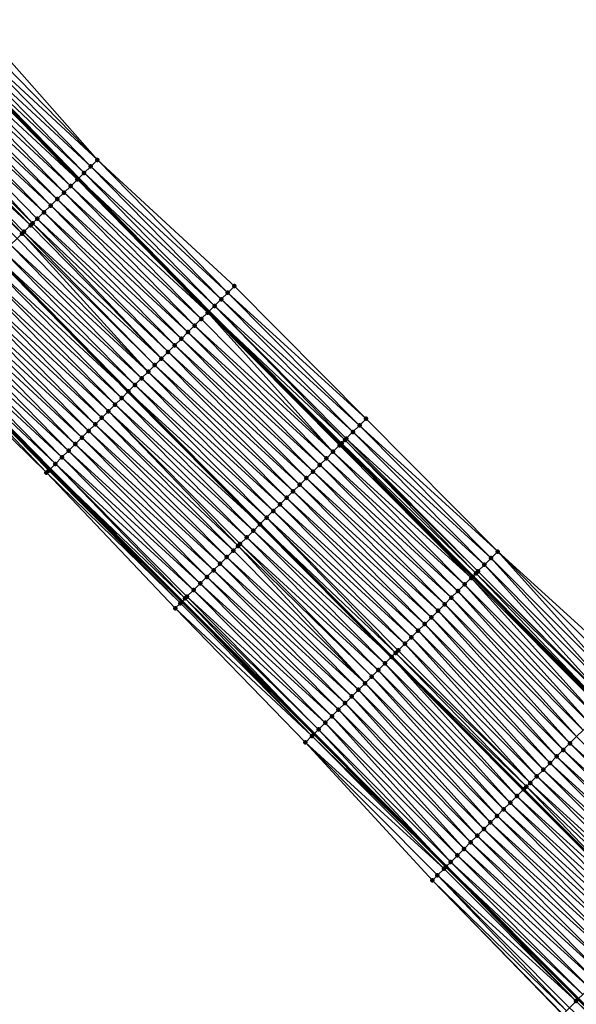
# Model space of a CAD drawing. Header units: feet. Extents: x 2010743 to 2022806, y 818705 to 837694.
# Tile 69 of 256: x 2015088 to 2015148, y 820658 to 820763. Entities that reach past the tile are written whole.
import ezdxf

# ---------------------------------------------------------------- set-up
doc = ezdxf.new("R2010")
doc.units = ezdxf.units.FT
doc.header["$MEASUREMENT"] = 0
for name, color, linetype, lineweight in [('EP_Travel Lane', 172, 'Continuous', 53), ('Road Shots', 141, 'Continuous', 100), ('STRIPING', 60, 'Continuous', 53)]:
    doc.layers.add(name, color=color, linetype=linetype, lineweight=lineweight)
doc.layers.add('I-77-MM17-21_NB-Surface-Border', color=7, linetype='Continuous')
doc.layers.add('I-77-MM17-21_NB-Surface-TIN', color=7, linetype='Continuous')

msp = doc.modelspace()

# ---------------------------------------------------------------- linework, layer by layer
at = {"layer": 'EP_Travel Lane'}
for points in [[(2015080.7, 820760.62, 257.02), (2015094.64, 820746.28, 256.82), (2015108.59, 820732.05, 256.6), (2015122.71, 820717.89, 256.38), (2015136.83, 820703.72, 256.19), (2015150.9, 820689.54, 255.98), (2015164.98, 820675.34, 255.82), (2015179.06, 820661.23, 255.56), (2015193.26, 820647.15, 255.31), (2015207.46, 820633.07, 255.17), (2015221.81, 820619.59, 255.01), (2015236.45, 820605.95, 254.82)], [(2015077.52, 820729.52, 257.54), (2015091.62, 820715.2, 257.28), (2015105.73, 820701.03, 257.09), (2015119.85, 820686.87, 256.85), (2015133.99, 820672.68, 256.68), (2015148.11, 820658.52, 256.48), (2015162.32, 820644.32, 256.29), (2015176.54, 820630.25, 256.12), (2015190.75, 820616.18, 255.89), (2015205.61, 820602.19, 255.7), (2015220.25, 820588.56, 255.51)]]:
    msp.add_polyline3d(points, dxfattribs=at)
at = {"layer": 'I-77-MM17-21_NB-Surface-Border', "color": 3, "linetype": 'Continuous', "lineweight": -3}
for points in [[(2015083.4, 820763.26, 256.89), (2015096.67, 820748.26, 256.7), (2015111.33, 820734.77, 256.45), (2015125.41, 820720.57, 256.28), (2015139.5, 820706.37, 256.09), (2015154.3, 820692.93, 255.85), (2015168.41, 820678.77, 255.7), (2015182.49, 820664.7, 255.48), (2015196.7, 820650.63, 255.22), (2015210.21, 820635.85, 255.01)], [(2015204.72, 820601.23, 255.74), (2015188.72, 820614.13, 255.98), (2015174.6, 820628.29, 256.16), (2015160.52, 820642.5, 256.36), (2015146.43, 820656.84, 256.57), (2015132.51, 820671.2, 256.75), (2015118.93, 820685.96, 256.89), (2015105, 820700.31, 257.12), (2015091.22, 820714.81, 257.3), (2015076.86, 820728.88, 257.55)]]:
    msp.add_polyline3d(points, dxfattribs=at)
at = {"layer": 'I-77-MM17-21_NB-Surface-TIN', "color": 128, "linetype": 'Continuous', "lineweight": -3}
for points in [[(2015096.67, 820748.26, 256.7), (2015083.4, 820763.26, 256.89), (2015082.69, 820762.56, 256.93)], [(2015096.67, 820748.26, 256.7), (2015082.69, 820762.56, 256.93), (2015081.97, 820761.86, 256.97)], [(2015095.24, 820746.87, 256.79), (2015081.26, 820761.16, 257), (2015080.7, 820760.62, 257.02)], [(2015095.96, 820747.56, 256.75), (2015081.97, 820761.86, 256.97), (2015081.26, 820761.16, 257)], [(2015095.24, 820746.87, 256.79), (2015095.96, 820747.56, 256.75), (2015081.26, 820761.16, 257)], [(2015095.96, 820747.56, 256.75), (2015096.67, 820748.26, 256.7), (2015081.97, 820761.86, 256.97)], [(2015094.53, 820746.17, 256.82), (2015080.54, 820760.46, 257.03), (2015079.83, 820759.76, 257.07)], [(2015080.54, 820760.46, 257.03), (2015094.64, 820746.28, 256.82), (2015080.7, 820760.62, 257.02)], [(2015094.53, 820746.17, 256.82), (2015094.64, 820746.28, 256.82), (2015080.54, 820760.46, 257.03)], [(2015095.24, 820746.87, 256.79), (2015080.7, 820760.62, 257.02), (2015094.64, 820746.28, 256.82)], [(2015093.1, 820744.77, 256.88), (2015079.11, 820759.06, 257.1), (2015078.4, 820758.37, 257.13)], [(2015093.81, 820745.47, 256.85), (2015079.83, 820759.76, 257.07), (2015079.11, 820759.06, 257.1)], [(2015093.1, 820744.77, 256.88), (2015093.81, 820745.47, 256.85), (2015079.11, 820759.06, 257.1)], [(2015093.81, 820745.47, 256.85), (2015094.53, 820746.17, 256.82), (2015079.83, 820759.76, 257.07)], [(2015092.38, 820744.07, 256.91), (2015078.4, 820758.37, 257.13), (2015077.68, 820757.67, 257.16)], [(2015092.38, 820744.07, 256.91), (2015093.1, 820744.77, 256.88), (2015078.4, 820758.37, 257.13)], [(2015090.95, 820742.67, 256.98), (2015076.97, 820756.97, 257.18), (2015076.25, 820756.27, 257.21)], [(2015091.67, 820743.37, 256.95), (2015077.68, 820757.67, 257.16), (2015076.97, 820756.97, 257.18)], [(2015090.95, 820742.67, 256.98), (2015091.67, 820743.37, 256.95), (2015076.97, 820756.97, 257.18)], [(2015091.67, 820743.37, 256.95), (2015092.38, 820744.07, 256.91), (2015077.68, 820757.67, 257.16)], [(2015089.74, 820741.48, 257.03), (2015076.25, 820756.27, 257.21), (2015075.54, 820755.57, 257.24)], [(2015089.74, 820741.48, 257.03), (2015090.24, 820741.97, 257.01), (2015076.25, 820756.27, 257.21)], [(2015090.24, 820741.97, 257.01), (2015090.95, 820742.67, 256.98), (2015076.25, 820756.27, 257.21)], [(2015088.61, 820740.38, 257.08), (2015074.83, 820754.87, 257.28), (2015074.11, 820754.17, 257.31)], [(2015089.52, 820741.27, 257.04), (2015075.54, 820755.57, 257.24), (2015074.83, 820754.87, 257.28)], [(2015088.61, 820740.38, 257.08), (2015088.81, 820740.57, 257.07), (2015074.83, 820754.87, 257.28)], [(2015088.81, 820740.57, 257.07), (2015089.52, 820741.27, 257.04), (2015074.83, 820754.87, 257.28)], [(2015089.52, 820741.27, 257.04), (2015089.74, 820741.48, 257.03), (2015075.54, 820755.57, 257.24)], [(2015088.09, 820739.87, 257.09), (2015088.61, 820740.38, 257.08), (2015074.11, 820754.17, 257.31)], [(2015110.62, 820734.06, 256.49), (2015096.67, 820748.26, 256.7), (2015095.96, 820747.56, 256.75)], [(2015110.62, 820734.06, 256.49), (2015111.33, 820734.77, 256.45), (2015096.67, 820748.26, 256.7)], [(2015109.91, 820733.36, 256.54), (2015095.96, 820747.56, 256.75), (2015095.24, 820746.87, 256.79)], [(2015109.91, 820733.36, 256.54), (2015110.62, 820734.06, 256.49), (2015095.96, 820747.56, 256.75)], [(2015108.47, 820731.93, 256.6), (2015094.53, 820746.17, 256.82), (2015093.81, 820745.47, 256.85)], [(2015094.53, 820746.17, 256.82), (2015108.59, 820732.05, 256.6), (2015094.64, 820746.28, 256.82)], [(2015108.49, 820731.95, 256.6), (2015108.59, 820732.05, 256.6), (2015094.53, 820746.17, 256.82)], [(2015108.47, 820731.93, 256.6), (2015108.49, 820731.95, 256.6), (2015094.53, 820746.17, 256.82)], [(2015109.2, 820732.65, 256.57), (2015095.24, 820746.87, 256.79), (2015094.64, 820746.28, 256.82)], [(2015109.2, 820732.65, 256.57), (2015094.64, 820746.28, 256.82), (2015108.59, 820732.05, 256.6)], [(2015109.2, 820732.65, 256.57), (2015109.91, 820733.36, 256.54), (2015095.24, 820746.87, 256.79)], [(2015107.78, 820731.25, 256.63), (2015093.81, 820745.47, 256.85), (2015093.1, 820744.77, 256.88)], [(2015107.78, 820731.25, 256.63), (2015108.47, 820731.93, 256.6), (2015093.81, 820745.47, 256.85)], [(2015106.36, 820729.84, 256.68), (2015092.38, 820744.07, 256.91), (2015091.67, 820743.37, 256.95)], [(2015107.07, 820730.54, 256.66), (2015093.1, 820744.77, 256.88), (2015092.38, 820744.07, 256.91)], [(2015106.36, 820729.84, 256.68), (2015107.07, 820730.54, 256.66), (2015092.38, 820744.07, 256.91)], [(2015107.07, 820730.54, 256.66), (2015107.78, 820731.25, 256.63), (2015093.1, 820744.77, 256.88)], [(2015105.65, 820729.13, 256.71), (2015091.67, 820743.37, 256.95), (2015090.95, 820742.67, 256.98)], [(2015105.65, 820729.13, 256.71), (2015106.36, 820729.84, 256.68), (2015091.67, 820743.37, 256.95)], [(2015104.23, 820727.72, 256.77), (2015090.24, 820741.97, 257.01), (2015089.74, 820741.48, 257.03)], [(2015104.94, 820728.43, 256.74), (2015090.95, 820742.67, 256.98), (2015090.24, 820741.97, 257.01)], [(2015104.23, 820727.72, 256.77), (2015104.94, 820728.43, 256.74), (2015090.24, 820741.97, 257.01)], [(2015104.94, 820728.43, 256.74), (2015105.65, 820729.13, 256.71), (2015090.95, 820742.67, 256.98)], [(2015103.52, 820727.02, 256.8), (2015089.52, 820741.27, 257.04), (2015088.81, 820740.57, 257.07)], [(2015103.52, 820727.02, 256.8), (2015089.74, 820741.48, 257.03), (2015089.52, 820741.27, 257.04)], [(2015103.52, 820727.02, 256.8), (2015104.23, 820727.72, 256.77), (2015089.74, 820741.48, 257.03)], [(2015102.1, 820725.61, 256.86), (2015088.09, 820739.87, 257.09), (2015087.38, 820739.17, 257.12)], [(2015102.1, 820725.61, 256.86), (2015088.61, 820740.38, 257.08), (2015088.09, 820739.87, 257.09)], [(2015102.81, 820726.31, 256.83), (2015088.81, 820740.57, 257.07), (2015088.61, 820740.38, 257.08)], [(2015102.1, 820725.61, 256.86), (2015102.81, 820726.31, 256.83), (2015088.61, 820740.38, 257.08)], [(2015102.81, 820726.31, 256.83), (2015103.52, 820727.02, 256.8), (2015088.81, 820740.57, 257.07)], [(2015101.39, 820724.91, 256.89), (2015087.38, 820739.17, 257.12), (2015086.66, 820738.47, 257.15)], [(2015101.39, 820724.91, 256.89), (2015102.1, 820725.61, 256.86), (2015087.38, 820739.17, 257.12)], [(2015085.23, 820737.07, 257.22), (2015099.97, 820723.5, 256.94), (2015085.95, 820737.77, 257.18)], [(2015100.68, 820724.2, 256.92), (2015086.66, 820738.47, 257.15), (2015085.95, 820737.77, 257.18)], [(2015100.68, 820724.2, 256.92), (2015085.95, 820737.77, 257.18), (2015099.97, 820723.5, 256.94)], [(2015100.68, 820724.2, 256.92), (2015101.39, 820724.91, 256.89), (2015086.66, 820738.47, 257.15)], [(2015099.27, 820722.79, 256.97), (2015085.23, 820737.07, 257.22), (2015084.52, 820736.37, 257.25)], [(2015099.27, 820722.79, 256.97), (2015099.97, 820723.5, 256.94), (2015085.23, 820737.07, 257.22)], [(2015097.85, 820721.38, 257.03), (2015083.81, 820735.67, 257.28), (2015083.09, 820734.97, 257.31)], [(2015098.56, 820722.09, 257.01), (2015084.52, 820736.37, 257.25), (2015083.81, 820735.67, 257.28)], [(2015097.85, 820721.38, 257.03), (2015098.56, 820722.09, 257.01), (2015083.81, 820735.67, 257.28)], [(2015098.56, 820722.09, 257.01), (2015099.27, 820722.79, 256.97), (2015084.52, 820736.37, 257.25)], [(2015097.14, 820720.68, 257.06), (2015083.09, 820734.97, 257.31), (2015082.38, 820734.28, 257.34)], [(2015097.14, 820720.68, 257.06), (2015097.85, 820721.38, 257.03), (2015083.09, 820734.97, 257.31)], [(2015125.41, 820720.57, 256.28), (2015111.33, 820734.77, 256.45), (2015110.62, 820734.06, 256.49)], [(2015095.72, 820719.27, 257.12), (2015081.66, 820733.58, 257.37), (2015080.95, 820732.88, 257.4)], [(2015096.43, 820719.97, 257.09), (2015082.38, 820734.28, 257.34), (2015081.66, 820733.58, 257.37)], [(2015095.72, 820719.27, 257.12), (2015096.43, 820719.97, 257.09), (2015081.66, 820733.58, 257.37)], [(2015096.43, 820719.97, 257.09), (2015097.14, 820720.68, 257.06), (2015082.38, 820734.28, 257.34)], [(2015124.71, 820719.86, 256.31), (2015110.62, 820734.06, 256.49), (2015109.91, 820733.36, 256.54)], [(2015124.71, 820719.86, 256.31), (2015125.41, 820720.57, 256.28), (2015110.62, 820734.06, 256.49)], [(2015095.01, 820718.57, 257.15), (2015080.95, 820732.88, 257.4), (2015080.23, 820732.18, 257.43)], [(2015095.01, 820718.57, 257.15), (2015095.72, 820719.27, 257.12), (2015080.95, 820732.88, 257.4)], [(2015123.14, 820718.31, 256.38), (2015109.2, 820732.65, 256.57), (2015108.59, 820732.05, 256.6)], [(2015124, 820719.16, 256.34), (2015109.91, 820733.36, 256.54), (2015109.2, 820732.65, 256.57)], [(2015123.14, 820718.31, 256.38), (2015123.29, 820718.46, 256.37), (2015109.2, 820732.65, 256.57)], [(2015123.29, 820718.46, 256.37), (2015124, 820719.16, 256.34), (2015109.2, 820732.65, 256.57)], [(2015124, 820719.16, 256.34), (2015124.71, 820719.86, 256.31), (2015109.91, 820733.36, 256.54)], [(2015093.59, 820717.16, 257.21), (2015079.52, 820731.48, 257.47), (2015078.8, 820730.78, 257.5)], [(2015094.3, 820717.86, 257.18), (2015080.23, 820732.18, 257.43), (2015079.52, 820731.48, 257.47)], [(2015093.59, 820717.16, 257.21), (2015094.3, 820717.86, 257.18), (2015079.52, 820731.48, 257.47)], [(2015094.3, 820717.86, 257.18), (2015095.01, 820718.57, 257.15), (2015080.23, 820732.18, 257.43)], [(2015121.87, 820717.05, 256.41), (2015108.47, 820731.93, 256.6), (2015107.78, 820731.25, 256.63)], [(2015122.58, 820717.75, 256.38), (2015108.49, 820731.95, 256.6), (2015108.47, 820731.93, 256.6)], [(2015121.87, 820717.05, 256.41), (2015122.58, 820717.75, 256.38), (2015108.47, 820731.93, 256.6)], [(2015122.58, 820717.75, 256.38), (2015108.59, 820732.05, 256.6), (2015108.49, 820731.95, 256.6)], [(2015122.79, 820717.96, 256.38), (2015123.14, 820718.31, 256.38), (2015108.59, 820732.05, 256.6)], [(2015122.79, 820717.96, 256.38), (2015108.59, 820732.05, 256.6), (2015122.71, 820717.89, 256.38)], [(2015122.58, 820717.75, 256.38), (2015122.71, 820717.89, 256.38), (2015108.59, 820732.05, 256.6)], [(2015092.88, 820716.45, 257.24), (2015078.8, 820730.78, 257.5), (2015078.09, 820730.08, 257.53)], [(2015092.88, 820716.45, 257.24), (2015093.59, 820717.16, 257.21), (2015078.8, 820730.78, 257.5)], [(2015121.16, 820716.34, 256.44), (2015107.07, 820730.54, 256.66), (2015106.36, 820729.84, 256.68)], [(2015121.87, 820717.05, 256.41), (2015107.78, 820731.25, 256.63), (2015107.07, 820730.54, 256.66)], [(2015121.16, 820716.34, 256.44), (2015121.87, 820717.05, 256.41), (2015107.07, 820730.54, 256.66)], [(2015091.22, 820714.81, 257.3), (2015077.37, 820729.38, 257.55), (2015076.86, 820728.88, 257.55)], [(2015091.49, 820715.08, 257.29), (2015077.52, 820729.52, 257.54), (2015077.37, 820729.38, 257.55)], [(2015091.22, 820714.81, 257.3), (2015091.46, 820715.04, 257.29), (2015077.37, 820729.38, 257.55)], [(2015091.46, 820715.04, 257.29), (2015091.49, 820715.08, 257.29), (2015077.37, 820729.38, 257.55)], [(2015092.17, 820715.75, 257.26), (2015078.09, 820730.08, 257.53), (2015077.52, 820729.52, 257.54)], [(2015092.17, 820715.75, 257.26), (2015077.52, 820729.52, 257.54), (2015091.62, 820715.2, 257.28)], [(2015091.49, 820715.08, 257.29), (2015091.62, 820715.2, 257.28), (2015077.52, 820729.52, 257.54)], [(2015092.17, 820715.75, 257.26), (2015092.88, 820716.45, 257.24), (2015078.09, 820730.08, 257.53)], [(2015120.45, 820715.64, 256.46), (2015106.36, 820729.84, 256.68), (2015105.65, 820729.13, 256.71)], [(2015120.45, 820715.64, 256.46), (2015121.16, 820716.34, 256.44), (2015106.36, 820729.84, 256.68)], [(2015119.03, 820714.23, 256.52), (2015104.94, 820728.43, 256.74), (2015104.23, 820727.72, 256.77)], [(2015119.74, 820714.93, 256.49), (2015105.65, 820729.13, 256.71), (2015104.94, 820728.43, 256.74)], [(2015119.03, 820714.23, 256.52), (2015119.74, 820714.93, 256.49), (2015104.94, 820728.43, 256.74)], [(2015119.74, 820714.93, 256.49), (2015120.45, 820715.64, 256.46), (2015105.65, 820729.13, 256.71)], [(2015118.32, 820713.52, 256.55), (2015104.23, 820727.72, 256.77), (2015103.52, 820727.02, 256.8)], [(2015118.32, 820713.52, 256.55), (2015119.03, 820714.23, 256.52), (2015104.23, 820727.72, 256.77)], [(2015116.9, 820712.12, 256.61), (2015102.81, 820726.31, 256.83), (2015102.1, 820725.61, 256.86)], [(2015117.61, 820712.82, 256.58), (2015103.52, 820727.02, 256.8), (2015102.81, 820726.31, 256.83)], [(2015116.9, 820712.12, 256.61), (2015117.61, 820712.82, 256.58), (2015102.81, 820726.31, 256.83)], [(2015117.61, 820712.82, 256.58), (2015118.32, 820713.52, 256.55), (2015103.52, 820727.02, 256.8)], [(2015116.19, 820711.41, 256.64), (2015102.1, 820725.61, 256.86), (2015101.39, 820724.91, 256.89)], [(2015116.19, 820711.41, 256.64), (2015116.9, 820712.12, 256.61), (2015102.1, 820725.61, 256.86)], [(2015114.77, 820710, 256.7), (2015100.68, 820724.2, 256.92), (2015099.97, 820723.5, 256.94)], [(2015115.48, 820710.71, 256.67), (2015101.39, 820724.91, 256.89), (2015100.68, 820724.2, 256.92)], [(2015114.77, 820710, 256.7), (2015115.48, 820710.71, 256.67), (2015100.68, 820724.2, 256.92)], [(2015115.48, 820710.71, 256.67), (2015116.19, 820711.41, 256.64), (2015101.39, 820724.91, 256.89)], [(2015099.27, 820722.79, 256.97), (2015114.06, 820709.3, 256.72), (2015099.97, 820723.5, 256.94)], [(2015114.77, 820710, 256.7), (2015099.97, 820723.5, 256.94), (2015114.06, 820709.3, 256.72)], [(2015112.64, 820707.89, 256.78), (2015098.56, 820722.09, 257.01), (2015097.85, 820721.38, 257.03)], [(2015113.35, 820708.59, 256.75), (2015099.27, 820722.79, 256.97), (2015098.56, 820722.09, 257.01)], [(2015112.64, 820707.89, 256.78), (2015113.35, 820708.59, 256.75), (2015098.56, 820722.09, 257.01)], [(2015113.35, 820708.59, 256.75), (2015114.06, 820709.3, 256.72), (2015099.27, 820722.79, 256.97)], [(2015111.72, 820706.98, 256.82), (2015097.85, 820721.38, 257.03), (2015097.14, 820720.68, 257.06)], [(2015111.72, 820706.98, 256.82), (2015111.93, 820707.19, 256.81), (2015097.85, 820721.38, 257.03)], [(2015111.93, 820707.19, 256.81), (2015112.64, 820707.89, 256.78), (2015097.85, 820721.38, 257.03)], [(2015110.51, 820705.78, 256.88), (2015096.43, 820719.97, 257.09), (2015095.72, 820719.27, 257.12)], [(2015111.22, 820706.48, 256.84), (2015097.14, 820720.68, 257.06), (2015096.43, 820719.97, 257.09)], [(2015110.51, 820705.78, 256.88), (2015111.22, 820706.48, 256.84), (2015096.43, 820719.97, 257.09)], [(2015111.22, 820706.48, 256.84), (2015111.72, 820706.98, 256.82), (2015097.14, 820720.68, 257.06)], [(2015138.79, 820705.67, 256.12), (2015124.71, 820719.86, 256.31), (2015124, 820719.16, 256.34)], [(2015139.5, 820706.37, 256.09), (2015125.41, 820720.57, 256.28), (2015124.71, 820719.86, 256.31)], [(2015138.79, 820705.67, 256.12), (2015139.5, 820706.37, 256.09), (2015124.71, 820719.86, 256.31)], [(2015109.8, 820705.07, 256.9), (2015095.72, 820719.27, 257.12), (2015095.01, 820718.57, 257.15)], [(2015109.8, 820705.07, 256.9), (2015110.51, 820705.78, 256.88), (2015095.72, 820719.27, 257.12)], [(2015138.08, 820704.96, 256.15), (2015124, 820719.16, 256.34), (2015123.29, 820718.46, 256.37)], [(2015138.08, 820704.96, 256.15), (2015138.79, 820705.67, 256.12), (2015124, 820719.16, 256.34)], [(2015108.38, 820703.66, 256.96), (2015094.3, 820717.86, 257.18), (2015093.59, 820717.16, 257.21)], [(2015109.09, 820704.37, 256.93), (2015095.01, 820718.57, 257.15), (2015094.3, 820717.86, 257.18)], [(2015108.38, 820703.66, 256.96), (2015109.09, 820704.37, 256.93), (2015094.3, 820717.86, 257.18)], [(2015109.09, 820704.37, 256.93), (2015109.8, 820705.07, 256.9), (2015095.01, 820718.57, 257.15)], [(2015136.66, 820703.55, 256.18), (2015122.58, 820717.75, 256.38), (2015121.87, 820717.05, 256.41)], [(2015136.66, 820703.55, 256.18), (2015122.71, 820717.89, 256.38), (2015122.58, 820717.75, 256.38)], [(2015122.79, 820717.96, 256.38), (2015122.71, 820717.89, 256.38), (2015136.83, 820703.72, 256.19)], [(2015136.81, 820703.7, 256.19), (2015136.83, 820703.72, 256.19), (2015122.71, 820717.89, 256.38)], [(2015136.66, 820703.55, 256.18), (2015136.81, 820703.7, 256.19), (2015122.71, 820717.89, 256.38)], [(2015137.16, 820704.05, 256.19), (2015123.14, 820718.31, 256.38), (2015122.79, 820717.96, 256.38)], [(2015137.16, 820704.05, 256.19), (2015122.79, 820717.96, 256.38), (2015136.83, 820703.72, 256.19)], [(2015137.37, 820704.26, 256.18), (2015123.29, 820718.46, 256.37), (2015123.14, 820718.31, 256.38)], [(2015137.16, 820704.05, 256.19), (2015137.37, 820704.26, 256.18), (2015123.14, 820718.31, 256.38)], [(2015137.37, 820704.26, 256.18), (2015138.08, 820704.96, 256.15), (2015123.29, 820718.46, 256.37)], [(2015107.67, 820702.96, 256.99), (2015093.59, 820717.16, 257.21), (2015092.88, 820716.45, 257.24)], [(2015107.67, 820702.96, 256.99), (2015108.38, 820703.66, 256.96), (2015093.59, 820717.16, 257.21)], [(2015135.95, 820702.85, 256.2), (2015121.87, 820717.05, 256.41), (2015121.16, 820716.34, 256.44)], [(2015135.95, 820702.85, 256.2), (2015136.66, 820703.55, 256.18), (2015121.87, 820717.05, 256.41)], [(2015106.05, 820701.35, 257.07), (2015092.17, 820715.75, 257.26), (2015091.62, 820715.2, 257.28)], [(2015106.96, 820702.25, 257.03), (2015092.88, 820716.45, 257.24), (2015092.17, 820715.75, 257.26)], [(2015106.05, 820701.35, 257.07), (2015106.25, 820701.55, 257.06), (2015092.17, 820715.75, 257.26)], [(2015106.25, 820701.55, 257.06), (2015106.96, 820702.25, 257.03), (2015092.17, 820715.75, 257.26)], [(2015106.96, 820702.25, 257.03), (2015107.67, 820702.96, 256.99), (2015092.88, 820716.45, 257.24)], [(2015134.53, 820701.44, 256.25), (2015120.45, 820715.64, 256.46), (2015119.74, 820714.93, 256.49)], [(2015135.24, 820702.14, 256.22), (2015121.16, 820716.34, 256.44), (2015120.45, 820715.64, 256.46)], [(2015134.53, 820701.44, 256.25), (2015135.24, 820702.14, 256.22), (2015120.45, 820715.64, 256.46)], [(2015135.24, 820702.14, 256.22), (2015135.95, 820702.85, 256.2), (2015121.16, 820716.34, 256.44)], [(2015105.54, 820700.84, 257.1), (2015091.46, 820715.04, 257.29), (2015091.22, 820714.81, 257.3)], [(2015105, 820700.31, 257.12), (2015105.54, 820700.84, 257.1), (2015091.22, 820714.81, 257.3)], [(2015105.54, 820700.84, 257.1), (2015091.49, 820715.08, 257.29), (2015091.46, 820715.04, 257.29)], [(2015091.49, 820715.08, 257.29), (2015105.73, 820701.03, 257.09), (2015091.62, 820715.2, 257.28)], [(2015105.54, 820700.84, 257.1), (2015105.73, 820701.03, 257.09), (2015091.49, 820715.08, 257.29)], [(2015106.05, 820701.35, 257.07), (2015091.62, 820715.2, 257.28), (2015105.73, 820701.03, 257.09)], [(2015133.82, 820700.73, 256.28), (2015119.74, 820714.93, 256.49), (2015119.03, 820714.23, 256.52)], [(2015133.82, 820700.73, 256.28), (2015134.53, 820701.44, 256.25), (2015119.74, 820714.93, 256.49)], [(2015132.4, 820699.33, 256.34), (2015118.32, 820713.52, 256.55), (2015117.61, 820712.82, 256.58)], [(2015133.11, 820700.03, 256.31), (2015119.03, 820714.23, 256.52), (2015118.32, 820713.52, 256.55)], [(2015132.4, 820699.33, 256.34), (2015133.11, 820700.03, 256.31), (2015118.32, 820713.52, 256.55)], [(2015133.11, 820700.03, 256.31), (2015133.82, 820700.73, 256.28), (2015119.03, 820714.23, 256.52)], [(2015131.69, 820698.62, 256.36), (2015117.61, 820712.82, 256.58), (2015116.9, 820712.12, 256.61)], [(2015131.69, 820698.62, 256.36), (2015132.4, 820699.33, 256.34), (2015117.61, 820712.82, 256.58)], [(2015130.27, 820697.21, 256.42), (2015116.19, 820711.41, 256.64), (2015115.48, 820710.71, 256.67)], [(2015130.98, 820697.92, 256.39), (2015116.9, 820712.12, 256.61), (2015116.19, 820711.41, 256.64)], [(2015130.27, 820697.21, 256.42), (2015130.98, 820697.92, 256.39), (2015116.19, 820711.41, 256.64)], [(2015130.98, 820697.92, 256.39), (2015131.69, 820698.62, 256.36), (2015116.9, 820712.12, 256.61)], [(2015129.56, 820696.51, 256.45), (2015115.48, 820710.71, 256.67), (2015114.77, 820710, 256.7)], [(2015129.56, 820696.51, 256.45), (2015130.27, 820697.21, 256.42), (2015115.48, 820710.71, 256.67)], [(2015113.35, 820708.59, 256.75), (2015128.14, 820695.1, 256.5), (2015114.06, 820709.3, 256.72)], [(2015128.57, 820695.53, 256.48), (2015114.77, 820710, 256.7), (2015114.06, 820709.3, 256.72)], [(2015128.57, 820695.53, 256.48), (2015114.06, 820709.3, 256.72), (2015128.14, 820695.1, 256.5)], [(2015128.57, 820695.53, 256.48), (2015128.85, 820695.8, 256.47), (2015114.77, 820710, 256.7)], [(2015128.85, 820695.8, 256.47), (2015129.56, 820696.51, 256.45), (2015114.77, 820710, 256.7)], [(2015127.43, 820694.4, 256.53), (2015113.35, 820708.59, 256.75), (2015112.64, 820707.89, 256.78)], [(2015127.43, 820694.4, 256.53), (2015128.14, 820695.1, 256.5), (2015113.35, 820708.59, 256.75)], [(2015126.72, 820693.69, 256.56), (2015112.64, 820707.89, 256.78), (2015111.93, 820707.19, 256.81)], [(2015126.72, 820693.69, 256.56), (2015127.43, 820694.4, 256.53), (2015112.64, 820707.89, 256.78)], [(2015125.3, 820692.28, 256.61), (2015111.22, 820706.48, 256.84), (2015110.51, 820705.78, 256.88)], [(2015125.3, 820692.28, 256.61), (2015111.72, 820706.98, 256.82), (2015111.22, 820706.48, 256.84)], [(2015126.01, 820692.99, 256.58), (2015111.93, 820707.19, 256.81), (2015111.72, 820706.98, 256.82)], [(2015125.3, 820692.28, 256.61), (2015126.01, 820692.99, 256.58), (2015111.72, 820706.98, 256.82)], [(2015126.01, 820692.99, 256.58), (2015126.72, 820693.69, 256.56), (2015111.93, 820707.19, 256.81)], [(2015152.88, 820691.52, 255.93), (2015139.5, 820706.37, 256.09), (2015138.79, 820705.67, 256.12)], [(2015152.88, 820691.52, 255.93), (2015153.59, 820692.22, 255.89), (2015139.5, 820706.37, 256.09)], [(2015153.59, 820692.22, 255.89), (2015154.3, 820692.93, 255.85), (2015139.5, 820706.37, 256.09)], [(2015124.59, 820691.58, 256.64), (2015110.51, 820705.78, 256.88), (2015109.8, 820705.07, 256.9)], [(2015124.59, 820691.58, 256.64), (2015125.3, 820692.28, 256.61), (2015110.51, 820705.78, 256.88)], [(2015152.17, 820690.81, 255.96), (2015138.79, 820705.67, 256.12), (2015138.08, 820704.96, 256.15)], [(2015152.17, 820690.81, 255.96), (2015152.88, 820691.52, 255.93), (2015138.79, 820705.67, 256.12)], [(2015123.17, 820690.17, 256.7), (2015109.09, 820704.37, 256.93), (2015108.38, 820703.66, 256.96)], [(2015123.88, 820690.87, 256.67), (2015109.8, 820705.07, 256.9), (2015109.09, 820704.37, 256.93)], [(2015123.17, 820690.17, 256.7), (2015123.88, 820690.87, 256.67), (2015109.09, 820704.37, 256.93)], [(2015123.88, 820690.87, 256.67), (2015124.59, 820691.58, 256.64), (2015109.8, 820705.07, 256.9)], [(2015150.97, 820689.61, 255.98), (2015137.16, 820704.05, 256.19), (2015136.83, 820703.72, 256.19)], [(2015151.46, 820690.11, 255.99), (2015137.37, 820704.26, 256.18), (2015137.16, 820704.05, 256.19)], [(2015150.97, 820689.61, 255.98), (2015151.46, 820690.11, 255.99), (2015137.16, 820704.05, 256.19)], [(2015151.48, 820690.13, 255.99), (2015138.08, 820704.96, 256.15), (2015137.37, 820704.26, 256.18)], [(2015151.46, 820690.11, 255.99), (2015151.48, 820690.13, 255.99), (2015137.37, 820704.26, 256.18)], [(2015151.48, 820690.13, 255.99), (2015152.17, 820690.81, 255.96), (2015138.08, 820704.96, 256.15)], [(2015122.46, 820689.46, 256.73), (2015108.38, 820703.66, 256.96), (2015107.67, 820702.96, 256.99)], [(2015122.46, 820689.46, 256.73), (2015123.17, 820690.17, 256.7), (2015108.38, 820703.66, 256.96)], [(2015150.05, 820688.69, 255.99), (2015136.66, 820703.55, 256.18), (2015135.95, 820702.85, 256.2)], [(2015150.76, 820689.4, 255.98), (2015136.81, 820703.7, 256.19), (2015136.66, 820703.55, 256.18)], [(2015150.05, 820688.69, 255.99), (2015150.76, 820689.4, 255.98), (2015136.66, 820703.55, 256.18)], [(2015136.81, 820703.7, 256.19), (2015150.9, 820689.54, 255.98), (2015136.83, 820703.72, 256.19)], [(2015150.76, 820689.4, 255.98), (2015150.9, 820689.54, 255.98), (2015136.81, 820703.7, 256.19)], [(2015150.97, 820689.61, 255.98), (2015136.83, 820703.72, 256.19), (2015150.9, 820689.54, 255.98)], [(2015121.04, 820688.06, 256.79), (2015106.96, 820702.25, 257.03), (2015106.25, 820701.55, 257.06)], [(2015121.75, 820688.76, 256.76), (2015107.67, 820702.96, 256.99), (2015106.96, 820702.25, 257.03)], [(2015121.04, 820688.06, 256.79), (2015121.75, 820688.76, 256.76), (2015106.96, 820702.25, 257.03)], [(2015121.75, 820688.76, 256.76), (2015122.46, 820689.46, 256.73), (2015107.67, 820702.96, 256.99)], [(2015148.63, 820687.28, 256.05), (2015135.24, 820702.14, 256.22), (2015134.53, 820701.44, 256.25)], [(2015149.34, 820687.99, 256.02), (2015135.95, 820702.85, 256.2), (2015135.24, 820702.14, 256.22)], [(2015148.63, 820687.28, 256.05), (2015149.34, 820687.99, 256.02), (2015135.24, 820702.14, 256.22)], [(2015149.34, 820687.99, 256.02), (2015150.05, 820688.69, 255.99), (2015135.95, 820702.85, 256.2)], [(2015119.62, 820686.65, 256.86), (2015105.73, 820701.03, 257.09), (2015105.54, 820700.84, 257.1)], [(2015106.05, 820701.35, 257.07), (2015105.73, 820701.03, 257.09), (2015119.85, 820686.87, 256.85)], [(2015119.62, 820686.65, 256.86), (2015119.85, 820686.87, 256.85), (2015105.73, 820701.03, 257.09)], [(2015120.33, 820687.35, 256.82), (2015106.25, 820701.55, 257.06), (2015106.05, 820701.35, 257.07)], [(2015120.33, 820687.35, 256.82), (2015106.05, 820701.35, 257.07), (2015119.85, 820686.87, 256.85)], [(2015120.33, 820687.35, 256.82), (2015121.04, 820688.06, 256.79), (2015106.25, 820701.55, 257.06)], [(2015147.92, 820686.58, 256.08), (2015134.53, 820701.44, 256.25), (2015133.82, 820700.73, 256.28)], [(2015147.92, 820686.58, 256.08), (2015148.63, 820687.28, 256.05), (2015134.53, 820701.44, 256.25)], [(2015119.62, 820686.65, 256.86), (2015105.54, 820700.84, 257.1), (2015105, 820700.31, 257.12)], [(2015118.93, 820685.96, 256.89), (2015119.62, 820686.65, 256.86), (2015105, 820700.31, 257.12)], [(2015146.51, 820685.16, 256.14), (2015133.11, 820700.03, 256.31), (2015132.4, 820699.33, 256.34)], [(2015147.21, 820685.87, 256.11), (2015133.82, 820700.73, 256.28), (2015133.11, 820700.03, 256.31)], [(2015146.51, 820685.16, 256.14), (2015147.21, 820685.87, 256.11), (2015133.11, 820700.03, 256.31)], [(2015147.21, 820685.87, 256.11), (2015147.92, 820686.58, 256.08), (2015133.82, 820700.73, 256.28)], [(2015145.8, 820684.46, 256.17), (2015132.4, 820699.33, 256.34), (2015131.69, 820698.62, 256.36)], [(2015145.8, 820684.46, 256.17), (2015146.51, 820685.16, 256.14), (2015132.4, 820699.33, 256.34)], [(2015144.38, 820683.04, 256.23), (2015130.98, 820697.92, 256.39), (2015130.27, 820697.21, 256.42)], [(2015145.09, 820683.75, 256.2), (2015131.69, 820698.62, 256.36), (2015130.98, 820697.92, 256.39)], [(2015144.38, 820683.04, 256.23), (2015145.09, 820683.75, 256.2), (2015130.98, 820697.92, 256.39)], [(2015145.09, 820683.75, 256.2), (2015145.8, 820684.46, 256.17), (2015131.69, 820698.62, 256.36)], [(2015143.67, 820682.34, 256.25), (2015130.27, 820697.21, 256.42), (2015129.56, 820696.51, 256.45)], [(2015143.67, 820682.34, 256.25), (2015144.38, 820683.04, 256.23), (2015130.27, 820697.21, 256.42)], [(2015142.97, 820681.63, 256.28), (2015128.85, 820695.8, 256.47), (2015128.57, 820695.53, 256.48)], [(2015142.97, 820681.63, 256.28), (2015129.56, 820696.51, 256.45), (2015128.85, 820695.8, 256.47)], [(2015142.97, 820681.63, 256.28), (2015143.67, 820682.34, 256.25), (2015129.56, 820696.51, 256.45)], [(2015141.55, 820680.22, 256.35), (2015128.14, 820695.1, 256.5), (2015127.43, 820694.4, 256.53)], [(2015142.56, 820681.23, 256.29), (2015128.57, 820695.53, 256.48), (2015128.14, 820695.1, 256.5)], [(2015142.56, 820681.23, 256.29), (2015128.14, 820695.1, 256.5), (2015142.26, 820680.93, 256.31)], [(2015141.55, 820680.22, 256.35), (2015142.26, 820680.93, 256.31), (2015128.14, 820695.1, 256.5)], [(2015142.56, 820681.23, 256.29), (2015142.97, 820681.63, 256.28), (2015128.57, 820695.53, 256.48)], [(2015140.13, 820678.81, 256.4), (2015126.72, 820693.69, 256.56), (2015126.01, 820692.99, 256.58)], [(2015140.84, 820679.51, 256.38), (2015127.43, 820694.4, 256.53), (2015126.72, 820693.69, 256.56)], [(2015140.13, 820678.81, 256.4), (2015140.84, 820679.51, 256.38), (2015126.72, 820693.69, 256.56)], [(2015140.84, 820679.51, 256.38), (2015141.55, 820680.22, 256.35), (2015127.43, 820694.4, 256.53)], [(2015139.43, 820678.1, 256.43), (2015126.01, 820692.99, 256.58), (2015125.3, 820692.28, 256.61)], [(2015139.43, 820678.1, 256.43), (2015140.13, 820678.81, 256.4), (2015126.01, 820692.99, 256.58)], [(2015138.01, 820676.69, 256.49), (2015124.59, 820691.58, 256.64), (2015123.88, 820690.87, 256.67)], [(2015138.72, 820677.4, 256.46), (2015125.3, 820692.28, 256.61), (2015124.59, 820691.58, 256.64)], [(2015138.01, 820676.69, 256.49), (2015138.72, 820677.4, 256.46), (2015124.59, 820691.58, 256.64)], [(2015138.72, 820677.4, 256.46), (2015139.43, 820678.1, 256.43), (2015125.3, 820692.28, 256.61)], [(2015137.3, 820675.98, 256.52), (2015123.88, 820690.87, 256.67), (2015123.17, 820690.17, 256.7)], [(2015137.3, 820675.98, 256.52), (2015138.01, 820676.69, 256.49), (2015123.88, 820690.87, 256.67)], [(2015135.89, 820674.57, 256.58), (2015122.46, 820689.46, 256.73), (2015121.75, 820688.76, 256.76)], [(2015136.59, 820675.28, 256.55), (2015123.17, 820690.17, 256.7), (2015122.46, 820689.46, 256.73)], [(2015135.89, 820674.57, 256.58), (2015136.59, 820675.28, 256.55), (2015122.46, 820689.46, 256.73)], [(2015136.59, 820675.28, 256.55), (2015137.3, 820675.98, 256.52), (2015123.17, 820690.17, 256.7)], [(2015135.18, 820673.86, 256.62), (2015121.75, 820688.76, 256.76), (2015121.04, 820688.06, 256.79)], [(2015135.18, 820673.86, 256.62), (2015135.89, 820674.57, 256.58), (2015121.75, 820688.76, 256.76)], [(2015120.33, 820687.35, 256.82), (2015119.85, 820686.87, 256.85), (2015133.99, 820672.68, 256.68)], [(2015134.47, 820673.16, 256.65), (2015121.04, 820688.06, 256.79), (2015120.33, 820687.35, 256.82)], [(2015134.47, 820673.16, 256.65), (2015120.33, 820687.35, 256.82), (2015133.99, 820672.68, 256.68)], [(2015134.47, 820673.16, 256.65), (2015135.18, 820673.86, 256.62), (2015121.04, 820688.06, 256.79)], [(2015133.76, 820672.45, 256.69), (2015119.62, 820686.65, 256.86), (2015118.93, 820685.96, 256.89)], [(2015133.97, 820672.66, 256.68), (2015119.85, 820686.87, 256.85), (2015119.62, 820686.65, 256.86)], [(2015133.76, 820672.45, 256.69), (2015133.97, 820672.66, 256.68), (2015119.62, 820686.65, 256.86)], [(2015133.97, 820672.66, 256.68), (2015133.99, 820672.68, 256.68), (2015119.85, 820686.87, 256.85)], [(2015162.04, 820672.41, 255.93), (2015147.92, 820686.58, 256.08), (2015147.21, 820685.87, 256.11)], [(2015132.51, 820671.2, 256.75), (2015133.05, 820671.75, 256.73), (2015118.93, 820685.96, 256.89)], [(2015133.05, 820671.75, 256.73), (2015133.76, 820672.45, 256.69), (2015118.93, 820685.96, 256.89)], [(2015160.63, 820671, 255.98), (2015146.51, 820685.16, 256.14), (2015145.8, 820684.46, 256.17)], [(2015161.33, 820671.71, 255.96), (2015147.21, 820685.87, 256.11), (2015146.51, 820685.16, 256.14)], [(2015160.63, 820671, 255.98), (2015161.33, 820671.71, 255.96), (2015146.51, 820685.16, 256.14)], [(2015161.33, 820671.71, 255.96), (2015162.04, 820672.41, 255.93), (2015147.21, 820685.87, 256.11)], [(2015159.92, 820670.29, 256.01), (2015145.8, 820684.46, 256.17), (2015145.09, 820683.75, 256.2)], [(2015159.92, 820670.29, 256.01), (2015160.63, 820671, 255.98), (2015145.8, 820684.46, 256.17)], [(2015158.5, 820668.88, 256.06), (2015144.38, 820683.04, 256.23), (2015143.67, 820682.34, 256.25)], [(2015159.21, 820669.59, 256.04), (2015145.09, 820683.75, 256.2), (2015144.38, 820683.04, 256.23)], [(2015158.5, 820668.88, 256.06), (2015159.21, 820669.59, 256.04), (2015144.38, 820683.04, 256.23)], [(2015159.21, 820669.59, 256.04), (2015159.92, 820670.29, 256.01), (2015145.09, 820683.75, 256.2)], [(2015157.79, 820668.17, 256.09), (2015143.67, 820682.34, 256.25), (2015142.97, 820681.63, 256.28)], [(2015157.79, 820668.17, 256.09), (2015158.5, 820668.88, 256.06), (2015143.67, 820682.34, 256.25)], [(2015141.55, 820680.22, 256.35), (2015156.38, 820666.76, 256.15), (2015142.26, 820680.93, 256.31)], [(2015142.56, 820681.23, 256.29), (2015142.26, 820680.93, 256.31), (2015156.38, 820666.76, 256.15)], [(2015157.09, 820667.47, 256.12), (2015142.97, 820681.63, 256.28), (2015142.56, 820681.23, 256.29)], [(2015157.09, 820667.47, 256.12), (2015142.56, 820681.23, 256.29), (2015156.38, 820666.76, 256.15)], [(2015157.09, 820667.47, 256.12), (2015157.79, 820668.17, 256.09), (2015142.97, 820681.63, 256.28)], [(2015155.67, 820666.06, 256.18), (2015141.55, 820680.22, 256.35), (2015140.84, 820679.51, 256.38)], [(2015155.67, 820666.06, 256.18), (2015156.38, 820666.76, 256.15), (2015141.55, 820680.22, 256.35)], [(2015154.25, 820664.64, 256.23), (2015140.13, 820678.81, 256.4), (2015139.43, 820678.1, 256.43)], [(2015154.96, 820665.35, 256.2), (2015140.84, 820679.51, 256.38), (2015140.13, 820678.81, 256.4)], [(2015154.25, 820664.64, 256.23), (2015154.96, 820665.35, 256.2), (2015140.13, 820678.81, 256.4)], [(2015154.96, 820665.35, 256.2), (2015155.67, 820666.06, 256.18), (2015140.84, 820679.51, 256.38)], [(2015153.55, 820663.94, 256.26), (2015139.43, 820678.1, 256.43), (2015138.72, 820677.4, 256.46)], [(2015153.55, 820663.94, 256.26), (2015154.25, 820664.64, 256.23), (2015139.43, 820678.1, 256.43)], [(2015152.13, 820662.53, 256.32), (2015138.01, 820676.69, 256.49), (2015137.3, 820675.98, 256.52)], [(2015152.84, 820663.23, 256.29), (2015138.72, 820677.4, 256.46), (2015138.01, 820676.69, 256.49)], [(2015152.13, 820662.53, 256.32), (2015152.84, 820663.23, 256.29), (2015138.01, 820676.69, 256.49)], [(2015152.84, 820663.23, 256.29), (2015153.55, 820663.94, 256.26), (2015138.72, 820677.4, 256.46)], [(2015151.42, 820661.82, 256.35), (2015137.3, 820675.98, 256.52), (2015136.59, 820675.28, 256.55)], [(2015151.42, 820661.82, 256.35), (2015152.13, 820662.53, 256.32), (2015137.3, 820675.98, 256.52)], [(2015150.01, 820660.41, 256.4), (2015135.89, 820674.57, 256.58), (2015135.18, 820673.86, 256.62)], [(2015150.71, 820661.11, 256.38), (2015136.59, 820675.28, 256.55), (2015135.89, 820674.57, 256.58)], [(2015150.01, 820660.41, 256.4), (2015150.71, 820661.11, 256.38), (2015135.89, 820674.57, 256.58)], [(2015150.71, 820661.11, 256.38), (2015151.42, 820661.82, 256.35), (2015136.59, 820675.28, 256.55)], [(2015149.3, 820659.7, 256.44), (2015135.18, 820673.86, 256.62), (2015134.47, 820673.16, 256.65)], [(2015149.3, 820659.7, 256.44), (2015150.01, 820660.41, 256.4), (2015135.18, 820673.86, 256.62)], [(2015147.88, 820658.29, 256.49), (2015133.76, 820672.45, 256.69), (2015133.05, 820671.75, 256.73)], [(2015147.88, 820658.29, 256.49), (2015133.97, 820672.66, 256.68), (2015133.76, 820672.45, 256.69)], [(2015133.97, 820672.66, 256.68), (2015148.11, 820658.52, 256.48), (2015133.99, 820672.68, 256.68)], [(2015147.88, 820658.29, 256.49), (2015148.11, 820658.52, 256.48), (2015133.97, 820672.66, 256.68)], [(2015148.59, 820658.99, 256.46), (2015134.47, 820673.16, 256.65), (2015133.99, 820672.68, 256.68)], [(2015148.59, 820658.99, 256.46), (2015133.99, 820672.68, 256.68), (2015148.11, 820658.52, 256.48)], [(2015148.59, 820658.99, 256.46), (2015149.3, 820659.7, 256.44), (2015134.47, 820673.16, 256.65)], [(2015146.84, 820657.25, 256.53), (2015133.05, 820671.75, 256.73), (2015132.51, 820671.2, 256.75)], [(2015146.84, 820657.25, 256.53), (2015147.17, 820657.58, 256.52), (2015133.05, 820671.75, 256.73)], [(2015147.17, 820657.58, 256.52), (2015147.88, 820658.29, 256.49), (2015133.05, 820671.75, 256.73)], [(2015146.43, 820656.84, 256.57), (2015146.47, 820656.88, 256.56), (2015132.51, 820671.2, 256.75)], [(2015146.47, 820656.88, 256.56), (2015146.84, 820657.25, 256.53), (2015132.51, 820671.2, 256.75)], [(2015162.1, 820644.09, 256.29), (2015147.88, 820658.29, 256.49), (2015147.17, 820657.58, 256.52)], [(2015147.88, 820658.29, 256.49), (2015162.32, 820644.32, 256.29), (2015148.11, 820658.52, 256.48)], [(2015162.1, 820644.09, 256.29), (2015162.32, 820644.32, 256.29), (2015147.88, 820658.29, 256.49)]]:
    msp.add_3dface(points, dxfattribs=at)
at = {"layer": 'Road Shots', "lineweight": 100}
for p in [(2015096.67, 820748.26, 256.7), (2015095.96, 820747.56, 256.75), (2015094.53, 820746.17, 256.82), (2015095.24, 820746.87, 256.79), (2015093.81, 820745.47, 256.85), (2015092.38, 820744.07, 256.91), (2015093.1, 820744.77, 256.88), (2015091.67, 820743.37, 256.95), (2015090.24, 820741.97, 257.01), (2015090.95, 820742.67, 256.98), (2015089.52, 820741.27, 257.04), (2015089.74, 820741.48, 257.03), (2015088.61, 820740.38, 257.08), (2015088.81, 820740.57, 257.07), (2015111.33, 820734.77, 256.45), (2015110.62, 820734.06, 256.49), (2015109.2, 820732.65, 256.57), (2015109.91, 820733.36, 256.54), (2015108.47, 820731.93, 256.6), (2015108.49, 820731.95, 256.6), (2015107.07, 820730.54, 256.66), (2015107.78, 820731.25, 256.63), (2015106.36, 820729.84, 256.68), (2015104.94, 820728.43, 256.74), (2015105.65, 820729.13, 256.71), (2015104.23, 820727.72, 256.77), (2015102.81, 820726.31, 256.83), (2015103.52, 820727.02, 256.8), (2015102.1, 820725.61, 256.86), (2015100.68, 820724.2, 256.92), (2015101.39, 820724.91, 256.89), (2015099.97, 820723.5, 256.94), (2015098.56, 820722.09, 257.01), (2015099.27, 820722.79, 256.97), (2015097.85, 820721.38, 257.03), (2015096.43, 820719.97, 257.09), (2015097.14, 820720.68, 257.06), (2015124.71, 820719.86, 256.31), (2015125.41, 820720.57, 256.28), (2015095.72, 820719.27, 257.12), (2015124, 820719.16, 256.34), (2015094.3, 820717.86, 257.18), (2015095.01, 820718.57, 257.15), (2015122.58, 820717.75, 256.38), (2015122.79, 820717.96, 256.38), (2015123.14, 820718.31, 256.38), (2015123.29, 820718.46, 256.37), (2015093.59, 820717.16, 257.21), (2015121.87, 820717.05, 256.41), (2015092.17, 820715.75, 257.26), (2015092.88, 820716.45, 257.24), (2015120.45, 820715.64, 256.46), (2015121.16, 820716.34, 256.44), (2015091.22, 820714.81, 257.3), (2015091.22, 820714.81, 257.3), (2015091.46, 820715.04, 257.29), (2015091.49, 820715.08, 257.29), (2015119.74, 820714.93, 256.49), (2015118.32, 820713.52, 256.55), (2015119.03, 820714.23, 256.52), (2015117.61, 820712.82, 256.58), (2015116.19, 820711.41, 256.64), (2015116.9, 820712.12, 256.61), (2015115.48, 820710.71, 256.67), (2015114.06, 820709.3, 256.72), (2015114.77, 820710, 256.7), (2015113.35, 820708.59, 256.75), (2015112.64, 820707.89, 256.78), (2015111.22, 820706.48, 256.84), (2015111.72, 820706.98, 256.82), (2015111.93, 820707.19, 256.81), (2015139.5, 820706.37, 256.09), (2015110.51, 820705.78, 256.88), (2015138.79, 820705.67, 256.12), (2015109.09, 820704.37, 256.93), (2015109.8, 820705.07, 256.9), (2015137.16, 820704.05, 256.19), (2015137.37, 820704.26, 256.18), (2015138.08, 820704.96, 256.15), (2015108.38, 820703.66, 256.96), (2015136.66, 820703.55, 256.18), (2015136.81, 820703.7, 256.19), (2015106.96, 820702.25, 257.03), (2015107.67, 820702.96, 256.99), (2015135.24, 820702.14, 256.22), (2015135.95, 820702.85, 256.2), (2015106.05, 820701.35, 257.07), (2015106.25, 820701.55, 257.06), (2015134.53, 820701.44, 256.25), (2015105, 820700.31, 257.12), (2015105.54, 820700.84, 257.1), (2015133.11, 820700.03, 256.31), (2015133.82, 820700.73, 256.28), (2015132.4, 820699.33, 256.34), (2015130.98, 820697.92, 256.39), (2015131.69, 820698.62, 256.36), (2015130.27, 820697.21, 256.42), (2015128.85, 820695.8, 256.47), (2015129.56, 820696.51, 256.45), (2015128.14, 820695.1, 256.5), (2015128.57, 820695.53, 256.48), (2015126.72, 820693.69, 256.56), (2015127.43, 820694.4, 256.53), (2015126.01, 820692.99, 256.58), (2015124.59, 820691.58, 256.64), (2015125.3, 820692.28, 256.61), (2015123.88, 820690.87, 256.67), (2015122.46, 820689.46, 256.73), (2015123.17, 820690.17, 256.7), (2015121.75, 820688.76, 256.76), (2015120.33, 820687.35, 256.82), (2015121.04, 820688.06, 256.79), (2015119.62, 820686.65, 256.86), (2015118.93, 820685.96, 256.89), (2015146.51, 820685.16, 256.14), (2015147.21, 820685.87, 256.11), (2015145.8, 820684.46, 256.17), (2015144.38, 820683.04, 256.23), (2015145.09, 820683.75, 256.2), (2015143.67, 820682.34, 256.25), (2015142.26, 820680.93, 256.31), (2015142.56, 820681.23, 256.29), (2015142.97, 820681.63, 256.28), (2015141.55, 820680.22, 256.35), (2015140.13, 820678.81, 256.4), (2015140.84, 820679.51, 256.38), (2015139.43, 820678.1, 256.43), (2015138.01, 820676.69, 256.49), (2015138.72, 820677.4, 256.46), (2015137.3, 820675.98, 256.52), (2015135.89, 820674.57, 256.58), (2015136.59, 820675.28, 256.55), (2015135.18, 820673.86, 256.62), (2015133.76, 820672.45, 256.69), (2015133.97, 820672.66, 256.68), (2015134.47, 820673.16, 256.65), (2015133.05, 820671.75, 256.73), (2015132.51, 820671.2, 256.75), (2015147.88, 820658.29, 256.49)]:
    msp.add_point(p, dxfattribs=at)
at = {"layer": 'STRIPING'}
msp.add_polyline3d([(2015085.95, 820737.77, 257.18), (2015099.97, 820723.5, 256.94), (2015114.06, 820709.3, 256.72), (2015128.14, 820695.1, 256.5), (2015142.26, 820680.93, 256.31), (2015156.38, 820666.76, 256.15), (2015170.54, 820652.62, 255.94), (2015184.75, 820638.55, 255.72), (2015198.96, 820624.48, 255.52), (2015213.57, 820610.73, 255.36), (2015228.2, 820597.1, 255.18)], dxfattribs=at)

doc.saveas('drawing.dxf')
